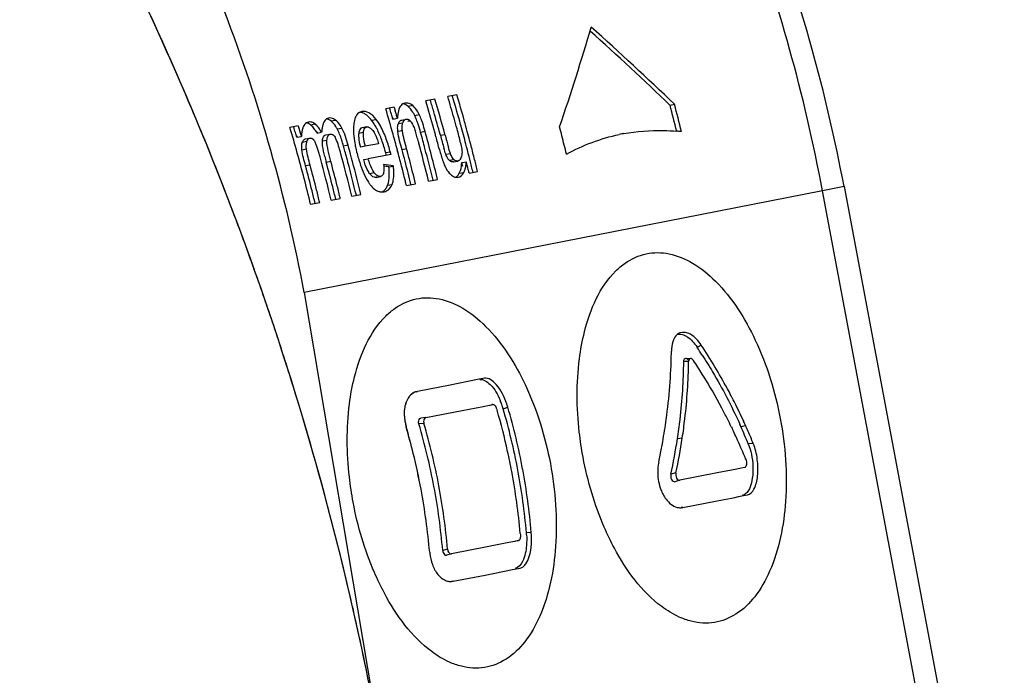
# Paper-space layout '45651_1_3' of a CAD drawing. Header units: millimetres. Extents: x -231 to 594, y 0 to 420.
# Tile 12 of 247: x -139.91 to -136.31, y 267.06 to 269.46. Entities that reach past the tile are written whole.
import ezdxf

# ---------------------------------------------------------------- set-up
doc = ezdxf.new("R2010")
doc.units = ezdxf.units.MM
doc.header["$LTSCALE"] = 32.67
doc.layers.get('0').update_dxf_attribs({"linetype": 'CONTINUOUS'})

psp = doc.layouts.new('45651_1_3')

# ---------------------------------------------------------------- linework, layer by layer
at = {"color": 6, "linetype": 'CONTINUOUS'}
for p, q in [((-139.3399, 269.2711), (-139.3422, 269.2762)), ((-138.3118, 269.188), (-138.345, 269.1815)), ((-138.4737, 269.1485), (-138.4904, 269.1454)), ((-138.3923, 269.1722), (-138.4255, 269.1657)), ((-137.5319, 269.1503), (-137.5153, 269.1534)), ((-138.5414, 269.143), (-138.5722, 269.137)), ((-138.5561, 269.1329), (-138.5582, 269.1399)), ((-138.5414, 269.143), (-138.5374, 269.1294)), ((-138.4663, 269.1125), (-138.4495, 269.1156)), ((-138.4617, 269.1023), (-138.4663, 269.1125)), ((-138.8479, 269.0784), (-138.8312, 269.0815)), ((-138.7732, 269.0927), (-138.7565, 269.0958)), ((-138.6241, 269.0952), (-138.6074, 269.0983)), ((-138.6175, 269.086), (-138.6241, 269.0952)), ((-138.5462, 269.0991), (-138.5295, 269.1022)), ((-138.5261, 269.0828), (-138.5094, 269.0859)), ((-138.5139, 269.0957), (-138.4972, 269.0988)), ((-138.5069, 269.0913), (-138.505, 269.094)), ((-138.4911, 269.0918), (-138.4834, 269.0932)), ((-138.8924, 269.0742), (-138.9228, 269.0683)), ((-138.9072, 269.0648), (-138.9091, 269.0711)), ((-138.8979, 269.033), (-138.9016, 269.0457)), ((-138.8924, 269.0742), (-138.8849, 269.0488)), ((-138.8849, 269.0488), (-138.8812, 269.0361)), ((-138.8236, 269.0478), (-138.8069, 269.0509)), ((-138.7917, 269.0412), (-138.775, 269.0443)), ((-138.7826, 269.0391), (-138.781, 269.0412)), ((-138.7647, 269.0415), (-138.7627, 269.0397)), ((-138.7497, 269.0634), (-138.733, 269.0665)), ((-138.6545, 269.0497), (-138.6712, 269.0466)), ((-138.6417, 269.0705), (-138.6584, 269.0674)), ((-138.6492, 269.0655), (-138.6475, 269.0675)), ((-138.6444, 269.0696), (-138.6417, 269.0705)), ((-138.5112, 269.0565), (-138.5279, 269.0535)), ((-138.4279, 269.0533), (-138.4446, 269.0502)), ((-138.3884, 269.0348), (-138.3918, 269.0475)), ((-138.3884, 269.0348), (-138.3918, 269.0475)), ((-138.3725, 269.0404), (-138.3558, 269.0435)), ((-138.8979, 269.033), (-138.8812, 269.0361)), ((-138.8776, 269.0148), (-138.8609, 269.0179)), ((-138.8666, 269.0266), (-138.8499, 269.0297)), ((-138.8617, 269.0152), (-138.8609, 269.0179)), ((-138.8361, 269.0235), (-138.8338, 269.0205)), ((-138.7873, 269.0214), (-138.804, 269.0183)), ((-138.5985, 269.0093), (-138.648, 268.9996)), ((-138.8791, 268.9869), (-138.8624, 268.99)), ((-138.71, 269.0034), (-138.7267, 269.0003)), ((-138.648, 268.9996), (-138.6647, 268.9966)), ((-138.5535, 268.9703), (-138.6364, 268.9541)), ((-138.5557, 268.9788), (-138.5723, 268.9757)), ((-138.5557, 268.9788), (-138.5535, 268.9703)), ((-138.5275, 268.9773), (-138.5301, 268.9871)), ((-138.5273, 268.9774), (-138.5299, 268.9871)), ((-138.4959, 268.9902), (-138.5126, 268.9871)), ((-138.3524, 268.9704), (-138.3357, 268.9734)), ((-138.2753, 268.9936), (-138.2765, 268.9982)), ((-138.2754, 268.9936), (-138.2765, 268.9982)), ((-138.7731, 268.944), (-138.7897, 268.9409)), ((-138.653, 268.951), (-138.6364, 268.9541)), ((-138.3399, 268.9485), (-138.3233, 268.9516)), ((-138.3378, 268.9466), (-138.3399, 268.9485)), ((-138.3351, 268.9447), (-138.3378, 268.9466)), ((-138.3253, 268.9428), (-138.3087, 268.9459)), ((-138.3203, 268.949), (-138.3233, 268.9516)), ((-138.3186, 268.9479), (-138.3203, 268.949)), ((-138.294, 268.9401), (-138.2774, 268.9431)), ((-138.849, 268.9308), (-138.8657, 268.9277)), ((-138.6314, 268.9007), (-138.6148, 268.9038)), ((-138.5607, 268.9246), (-138.5441, 268.9276)), ((-138.3034, 268.9009), (-138.2867, 268.904)), ((-138.267, 268.9012), (-138.2362, 268.9073)), ((-138.6079, 268.8861), (-138.5912, 268.8892)), ((-138.5654, 268.8573), (-138.5488, 268.8604)), ((-138.4965, 268.8563), (-138.4634, 268.8628)), ((-138.4157, 268.8721), (-138.3826, 268.8786)), ((-136.9736, 268.8364), (-138.8708, 268.4648)), ((-138.6965, 268.8171), (-138.6633, 268.8236)), ((-136.8951, 268.8527), (-136.9736, 268.8364)), ((-136.3869, 265.7155), (-136.9736, 268.8364)), ((-136.8951, 268.8527), (-136.3085, 265.7317)), ((-138.8472, 268.7876), (-138.814, 268.7941)), ((-138.7717, 268.8024), (-138.7385, 268.8089)), ((-138.8708, 268.4648), (-138.6069, 266.8985)), ((-137.4331, 268.2651), (-137.4174, 268.2716)), ((-137.4638, 268.2121), (-137.4816, 268.2124)), ((-137.4744, 268.224), (-137.4565, 268.2237)), ((-137.4634, 268.2162), (-137.4638, 268.2121)), ((-137.4624, 268.2194), (-137.4634, 268.2162)), ((-138.2367, 268.1457), (-138.3366, 268.1261)), ((-138.2114, 268.1507), (-138.2367, 268.1457)), ((-138.9034, 268.0969), (-138.9063, 268.1062)), ((-138.4609, 268.1014), (-138.4563, 268.1028)), ((-138.3366, 268.1261), (-138.4563, 268.1028)), ((-138.4258, 268.0067), (-138.2929, 268.0326)), ((-138.2929, 268.0326), (-138.2156, 268.0478)), ((-138.2156, 268.0478), (-138.1921, 268.0524)), ((-138.1925, 268.0524), (-138.1901, 268.0528)), ((-138.1901, 268.0528), (-138.1856, 268.0537)), ((-138.1856, 268.0537), (-138.1798, 268.0549)), ((-138.1798, 268.0549), (-138.1837, 268.0546)), ((-138.1695, 268.0467), (-138.1676, 268.0426)), ((-138.1658, 268.0375), (-138.1646, 268.0335)), ((-138.1658, 268.0375), (-138.1647, 268.0335)), ((-138.1427, 268.0395), (-138.1255, 268.0445)), ((-138.4258, 268.0067), (-138.4443, 268.0051)), ((-138.4325, 267.9853), (-138.451, 267.9837)), ((-137.3077, 267.9736), (-137.3048, 267.9677)), ((-137.3077, 267.9736), (-137.3048, 267.9677)), ((-137.2778, 267.9851), (-137.276, 267.9814)), ((-137.2775, 267.9851), (-137.2758, 267.9814)), ((-137.2727, 267.9743), (-137.2551, 267.9776)), ((-137.2606, 267.989), (-137.2624, 267.9928)), ((-137.2603, 267.9891), (-137.262, 267.9929)), ((-137.487, 267.932), (-137.5049, 267.9287)), ((-137.2272, 267.9121), (-137.2455, 267.9105)), ((-137.255, 267.855), (-137.2583, 267.854)), ((-137.2872, 267.8184), (-137.3588, 267.8043)), ((-137.2711, 267.8216), (-137.2872, 267.8184)), ((-137.2585, 267.824), (-137.2711, 267.8216)), ((-137.5103, 267.805), (-137.5287, 267.7998)), ((-137.3588, 267.8043), (-137.4958, 267.7776)), ((-137.4958, 267.7776), (-137.5142, 267.7723)), ((-137.2559, 267.7227), (-137.2487, 267.7242)), ((-137.4851, 267.6778), (-137.4911, 267.6774)), ((-137.491, 267.6771), (-137.4851, 267.6778)), ((-137.4851, 267.6778), (-137.359, 267.7024)), ((-138.0799, 267.5831), (-138.0794, 267.5779)), ((-138.0798, 267.5831), (-138.0794, 267.5779)), ((-138.0395, 267.5869), (-138.0573, 267.5854)), ((-138.2006, 267.534), (-138.3321, 267.5083)), ((-138.1218, 267.5495), (-138.2006, 267.534)), ((-138.0993, 267.5539), (-138.1218, 267.5495)), ((-138.0974, 267.5543), (-138.0996, 267.5538)), ((-138.0916, 267.5554), (-138.0974, 267.5543)), ((-138.0861, 267.5565), (-138.0916, 267.5554)), ((-138.09, 267.5554), (-138.0861, 267.5565)), ((-138.0822, 267.5598), (-138.0832, 267.5584)), ((-138.3461, 267.5257), (-138.3639, 267.5205)), ((-138.3321, 267.5083), (-138.3499, 267.5032)), ((-138.1081, 267.4504), (-138.0807, 267.4558)), ((-138.3256, 267.4078), (-138.2082, 267.4307)), ((-138.2082, 267.4307), (-138.1081, 267.4504)), ((-138.3313, 267.4071), (-138.3256, 267.4078)), ((-138.3256, 267.4078), (-138.3313, 267.4074))]:
    psp.add_line(p, q, dxfattribs=at)
at = {"color": 7, "linetype": 'CONTINUOUS'}
psp.add_line((-138.4563, 268.1028), (-138.4609, 268.1016), dxfattribs=at)
at = {"color": 6, "linetype": 'CONTINUOUS'}
for points in [[(-139.34, 269.2711), (-139.3408, 269.273), (-139.3423, 269.2761)], [(-138.5557, 268.9788), (-138.5549, 268.976), (-138.5544, 268.9731), (-138.5535, 268.9703)], [(-138.9035, 268.0968), (-138.9048, 268.1013), (-138.9064, 268.1062)]]:
    psp.add_lwpolyline(points, dxfattribs=at)
at = {"color": 7, "linetype": 'CONTINUOUS'}
for centre, radius, start, end in [((-149.6094, 264.7738), 11.2111, 23.17724, 30.11939), ((-149.4759, 264.8328), 11.0652, 21.20744, 23.16855), ((-149.4412, 264.8462), 11.0279, 19.64848, 21.20736), ((-149.4037, 264.8597), 10.9881, 18.55479, 19.64826), ((-149.3651, 264.8726), 10.9474, 17.41546, 18.55484), ((-149.3375, 264.8814), 10.9185, 16.72104, 17.41504), ((-149.3566, 264.8757), 10.9384, 13.04433, 16.72059), ((-140.8476, 267.2979), 2.4453, 13.6581, 16.0487), ((-140.7587, 267.31), 2.356, 13.8842, 16.3097), ((-141.1309, 267.2286), 2.7369, 10.8748, 13.6688), ((-140.7634, 267.3088), 2.3609, 10.6452, 13.8843), ((-149.3266, 264.8827), 10.9076, 11.81057, 13.04415), ((-149.287, 264.891), 10.8671, 10.6457, 11.81063)]:
    psp.add_arc(centre, radius, start, end, dxfattribs=at)
at = {"color": 6, "linetype": 'CONTINUOUS'}
for centre, radius, start, end in [((-149.6115, 264.7734), 11.2131, 23.67606, 30.11552), ((-143.0873, 267.6879), 6.2207, 10.63969, 20.46419), ((-142.8213, 267.7413), 6.0295, 10.62156, 20.56402), ((-144.6701, 267.3752), 5.9008, 10.64037, 21.00281), ((-149.3831, 264.8692), 10.9655, 17.16929, 23.66751), ((-143.9588, 267.5157), 5.8725, 15.56748, 16.51253), ((-143.9656, 267.5144), 5.8963, 15.54767, 16.48889), ((-144.0797, 267.492), 5.8968, 15.45842, 16.48887), ((-144.0367, 267.5008), 5.8697, 16.07759, 16.51265), ((-144.0479, 267.4981), 5.8982, 15.18961, 16.48877), ((-143.9959, 267.5088), 5.8933, 16.09119, 16.48901), ((-143.2281, 267.6577), 5.8885, 13.71269, 14.68288), ((-143.235, 267.6564), 5.9123, 13.66781, 14.66667), ((-138.6699, 269.0865), 0.0378, 75.4506, 86.6496), ((-144.226, 267.4634), 5.8963, 15.54768, 16.48889), ((-144.1853, 267.4717), 5.8692, 16.23599, 16.44202), ((-144.1871, 267.4712), 5.8711, 16.0977, 16.236), ((-144.1925, 267.4702), 5.8934, 16.21348, 16.35125), ((-144.1939, 267.4698), 5.8949, 16.07575, 16.21348), ((-138.5828, 269.0562), 0.1294, 25.8022, 27.1805), ((-144.0432, 267.4989), 5.8765, 15.20806, 16.07751), ((-144.002, 267.507), 5.8996, 15.29603, 16.09112), ((-138.54, 269.0646), 0.1502, 172.871, 174.1596), ((-138.3306, 269.0877), 0.2159, 175.7413, 176.9879), ((-138.4947, 269.0861), 0.0129, 109.3986, 124.5428), ((-138.4946, 269.0858), 0.0132, 101.0535, 109.3685), ((-138.5462, 269.0417), 0.082, 25.2097, 28.6113), ((-138.5642, 269.0332), 0.1019, 22.7305, 25.2309), ((-138.717, 268.9976), 0.2759, 20.3312, 22.2989), ((-138.8253, 268.9573), 0.3915, 18.3771, 20.3538), ((-138.8095, 268.9603), 0.3924, 18.3478, 20.2959), ((-143.9644, 267.5142), 5.8783, 15.32462, 15.56761), ((-143.9711, 267.5129), 5.902, 15.319, 15.5478), ((-144.5812, 267.3934), 5.9011, 14.60699, 16.48849), ((-144.5361, 267.403), 5.869, 16.25383, 16.44838), ((-138.9836, 268.9566), 0.1841, 29.6849, 31.243), ((-138.8814, 269.0209), 0.0788, 42.201, 43.7745), ((-138.6221, 269.0327), 0.2021, 174.2895, 175.7184), ((-138.8887, 269.0143), 0.0886, 39.6914, 42.1794), ((-138.9669, 268.9598), 0.184, 29.6651, 31.2193), ((-138.4419, 269.0625), 0.2485, 182.8393, 183.8885), ((-138.8295, 268.9485), 0.2528, 27.698, 29.1377), ((-138.8441, 268.9408), 0.2692, 27.0466, 27.7062), ((-144.233, 267.4614), 5.9037, 14.977, 15.54776), ((-139.2109, 268.8183), 0.7835, 16.0943, 17.5513), ((-144.1123, 267.4851), 5.8799, 15.13266, 15.43764), ((-144.125, 267.4822), 5.9097, 13.66763, 15.41801), ((-144.0854, 267.4904), 5.9026, 15.29507, 15.45857), ((-131.7428, 270.8364), 6.8686, 195.15753, 195.37726), ((-131.7444, 270.8323), 6.8491, 195.13966, 195.35237), ((-139.7271, 268.6747), 1.4682, 14.2991, 15.3527), ((-143.9685, 267.5131), 5.8826, 14.62333, 15.32457), ((-143.9752, 267.5117), 5.9063, 14.60734, 15.31894), ((-143.6547, 267.5742), 5.9112, 14.00073, 14.66672), ((-137.5762, 268.3693), 0.6884, 101.0738, 101.8747), ((-137.5759, 268.368), 0.6897, 100.4685, 101.0738), ((-137.5745, 268.276), 0.782, 83.8019, 85.0403), ((-138.6823, 269.0168), 0.2162, 174.3901, 175.719), ((-139.2763, 268.8488), 0.5701, 15.4117, 17.8326), ((-138.24, 269.0903), 0.4524, 190.1184, 192.4471), ((-139.5523, 268.7195), 1.1389, 15.0731, 16.1067), ((-144.1592, 267.4754), 5.9109, 13.66772, 15.10459), ((-144.1148, 267.4844), 5.8825, 14.85149, 15.13267), ((-144.0892, 267.4894), 5.9066, 14.69866, 15.16745), ((-134.8965, 269.9734), 3.599, 195.4433, 195.8116), ((-134.5004, 270.0809), 3.9925, 195.4247, 195.7482), ((-139.3937, 268.7609), 1.1238, 12.9339, 14.2387), ((-143.6578, 267.5734), 5.9144, 13.66789, 14.00076), ((-139.7965, 268.6891), 1.0208, 15.1901, 16.1534), ((-139.3552, 268.8097), 0.6397, 15.2374, 16.7095), ((-144.4393, 267.4206), 5.9102, 13.66767, 15.27721), ((-144.392, 267.4304), 5.8788, 15.30618, 15.48837), ((-144.3941, 267.4298), 5.8809, 15.04462, 15.30617), ((-144.4, 267.4287), 5.9038, 15.04054, 15.46888), ((-138.1203, 269.117), 0.5751, 192.4744, 195.1214), ((-144.2373, 267.4603), 5.908, 14.6074, 14.87896), ((-144.1992, 267.4677), 5.8861, 14.10655, 14.96009), ((-144.2059, 267.4663), 5.9099, 14.09267, 14.94276), ((-144.1202, 267.483), 5.888, 13.67994, 14.85135), ((-137.691, 269.1668), 0.7078, 194.6251, 196.5259), ((-143.9727, 267.512), 5.8868, 14.3055, 14.57676), ((-143.9799, 267.5105), 5.9111, 14.10253, 14.60737), ((-144.5148, 267.4058), 5.9105, 13.66769, 15.21081), ((-137.8499, 269.1944), 0.9734, 193.7585, 195.0966), ((-144.4739, 267.4139), 5.8857, 14.13229, 15.03739), ((-144.4807, 267.4125), 5.9095, 14.1183, 15.01975), ((-144.3958, 267.4294), 5.8827, 14.88529, 15.04463), ((-144.4008, 267.428), 5.8879, 13.67994, 14.88514), ((-144.4025, 267.428), 5.9064, 14.86826, 15.04056), ((-144.4076, 267.4267), 5.9117, 13.66777, 14.86811), ((-138.0911, 269.1237), 0.605, 195.0137, 197.0943), ((-138.214, 269.0859), 0.4764, 197.0858, 199.8086), ((-144.2389, 267.4599), 5.9097, 14.45102, 14.6074), ((-144.2417, 267.4591), 5.9126, 13.83062, 14.45098), ((-138.3278, 268.9556), 0.013, 281.0349, 292.7624), ((-144.0062, 267.5053), 5.8896, 13.9601, 14.10014), ((-138.4268, 268.9506), 0.1495, 355.268, 357.1558), ((-144.0133, 267.5038), 5.9137, 13.80734, 14.08628), ((-143.9744, 267.5115), 5.8886, 14.11655, 14.3055), ((-143.9761, 267.5111), 5.8904, 13.68005, 14.11654), ((-143.9828, 267.5098), 5.9141, 13.66789, 14.10255), ((-144.5493, 267.3991), 5.8856, 14.13762, 15.05339), ((-144.5561, 267.3978), 5.9094, 14.12361, 15.03568), ((-144.2033, 267.4666), 5.8904, 13.68005, 14.1066), ((-144.2101, 267.4653), 5.9142, 13.66789, 14.09272), ((-138.2272, 268.9871), 0.1419, 204.489, 205.8755), ((-138.3383, 268.9318), 0.0586, 328.4807, 331.6246), ((-138.3369, 268.9311), 0.0571, 331.6012, 334.1345), ((-144.0145, 267.5035), 5.915, 13.6679, 13.80735), ((-144.5923, 267.3905), 5.9126, 13.66783, 14.60732), ((-138.4335, 268.9964), 0.2392, 207.0282, 207.775), ((-138.5091, 268.9501), 0.1505, 214.9806, 217.1924), ((-144.2437, 267.4587), 5.9147, 13.6679, 13.83065), ((-144.5539, 267.3979), 5.8903, 13.68004, 14.13768), ((-144.5606, 267.3966), 5.9141, 13.66788, 14.12367), ((-144.4784, 267.4127), 5.8904, 13.68005, 14.13235), ((-144.4851, 267.4114), 5.9141, 13.66788, 14.11837), ((-138.5857, 268.8724), 0.0398, 254.6507, 257.686), ((-139.3974, 268.2704), 1.8706, 359.1647, 359.3796), ((-139.2597, 267.06), 2.1884, 32.4941, 33.4154), ((-139.2927, 266.9969), 2.2128, 31.8916, 33.4202), ((-139.2183, 267.0424), 2.1256, 28.03, 31.9091), ((-149.3449, 264.8777), 10.9264, 10.65799, 17.13482), ((-138.401, 267.9646), 0.2689, 22.1485, 23.1918), ((-138.2101, 268.0246), 0.0462, 16.3094, 22.9679), ((-140.4467, 267.3709), 2.3764, 12.4499, 16.1904), ((-138.4086, 267.9616), 0.2771, 18.6909, 22.1431), ((-138.409, 267.9614), 0.2775, 17.6832, 18.6981), ((-138.4052, 267.9626), 0.2735, 16.3305, 17.6847), ((-140.3834, 267.3833), 2.3348, 10.6444, 16.324), ((-138.3923, 267.9663), 0.278, 17.9957, 19.0114), ((-138.3884, 267.9675), 0.2739, 16.3148, 17.9986), ((-140.39, 267.382), 2.3594, 10.6443, 16.3074), ((-139.1348, 267.0875), 2.0307, 26.7927, 28.015), ((-139.0523, 267.1717), 1.9696, 24.6404, 26.7722), ((-139.0997, 267.1054), 1.9913, 25.8505, 26.7876), ((-140.7066, 267.32), 2.3512, 10.6439, 16.3965), ((-140.7141, 267.3185), 2.3771, 10.644, 16.2901), ((-139.0891, 267.1104), 1.9796, 25.4989, 25.6632), ((-139.0824, 267.1136), 1.9722, 25.3094, 25.4989), ((-139.0078, 267.1974), 1.9011, 24.1213, 24.3544), ((-138.9741, 267.2122), 1.8643, 21.995, 24.1274), ((-139.0131, 267.1899), 1.9264, 24.3324, 24.5096), ((-139.0073, 267.1925), 1.92, 24.1345, 24.3324), ((-138.985, 267.2024), 1.8957, 22.7299, 24.137), ((-139.6512, 268.2585), 2.1714, 347.8047, 351.2651), ((-139.6541, 268.2631), 2.1922, 347.9388, 351.3144), ((-139.0645, 267.122), 1.9524, 24.5614, 25.3103), ((-139.0349, 267.1355), 1.9198, 23.3407, 24.5622), ((-138.953, 267.2159), 1.8609, 21.9702, 22.7279), ((-139.7289, 268.3051), 2.2043, 348.6161, 349.2661), ((-139.7075, 268.301), 2.1826, 349.2662, 349.8959), ((-139.0056, 267.1482), 1.8879, 22.3634, 23.3402), ((-140.4492, 267.3704), 2.3789, 10.6441, 12.4487), ((-139.7511, 268.3095), 2.227, 347.9426, 348.6161), ((-138.9859, 267.1563), 1.8666, 21.9813, 22.3623), ((-140.3812, 267.3836), 2.3326, 4.9639, 10.6471), ((-140.3878, 267.3823), 2.3572, 4.9805, 10.6471), ((-140.4464, 267.3709), 2.376, 5.1236, 10.646), ((-140.7605, 267.3093), 2.3579, 4.9812, 10.6461), ((-140.7044, 267.3202), 2.3491, 4.8915, 10.6475), ((-140.712, 267.3188), 2.3749, 4.9978, 10.6474), ((-146.7218, 315.5218), 48.7274, 281.07813, 281.20171), ((-137.4938, 267.7278), 0.0508, 256.4507, 262.9671), ((-137.4941, 267.7253), 0.0483, 262.958, 273.6149), ((-138.3305, 267.5617), 0.2742, 3.401, 4.9557), ((-138.226, 267.5302), 0.1861, 184.9764, 186.1411), ((-138.3335, 267.46), 0.0532, 245.9825, 255.655), ((-138.3343, 267.4568), 0.0499, 255.7115, 262.0359), ((-138.3346, 267.4549), 0.0479, 262.0322, 273.9559)]:
    psp.add_arc(centre, radius, start, end, dxfattribs=at)
for centre, major_axis, ratio, start_param, end_param in [((-142.2561, 267.8478), (3.9166, 5.2291), 0.497849, -0.992912, -0.92531), ((-141.315, 268.0321), (5.5347, -3.3829), 0.494164, 1.15085, 1.216001), ((-141.315, 268.0321), (5.557, -3.3965), 0.494164, 1.150516, 1.218118), ((-142.6155, 267.7774), (-0.6721, 4.9369), 0.843543, -1.443343, -1.441583), ((-141.6071, 267.9749), (14.35, -2.0992), 0.097531, 1.369981, 1.372554), ((-141.6071, 267.9749), (14.2926, -2.0908), 0.097531, 1.370297, 1.371659)]:
    psp.add_ellipse(centre, major_axis=major_axis, ratio=ratio, start_param=start_param, end_param=end_param, dxfattribs=at)
for points in [[(-138.5164, 269.1492), (-138.5185, 269.1468), (-138.5201, 269.1441), (-138.5215, 269.1413)], [(-138.5099, 269.1547), (-138.5124, 269.1533), (-138.5146, 269.1513), (-138.5164, 269.1492)], [(-138.5022, 269.1576), (-138.5049, 269.1571), (-138.5075, 269.1561), (-138.5099, 269.1547)], [(-138.4904, 269.1454), (-138.4958, 269.1499), (-138.5023, 269.1537), (-138.5093, 269.1547)], [(-138.6417, 269.1134), (-138.6473, 269.1177), (-138.6536, 269.1213), (-138.6604, 269.1231)], [(-138.6241, 269.0952), (-138.6293, 269.1019), (-138.6351, 269.1082), (-138.6417, 269.1134)], [(-138.5281, 269.1174), (-138.5288, 269.1123), (-138.5293, 269.1073), (-138.5295, 269.1022)], [(-138.5215, 269.1413), (-138.5252, 269.1339), (-138.527, 269.1256), (-138.5281, 269.1174)], [(-138.4415, 269.0964), (-138.4439, 269.1029), (-138.4465, 269.1094), (-138.4495, 269.1156)], [(-138.8681, 269.0807), (-138.8701, 269.0784), (-138.8717, 269.0758), (-138.8731, 269.0731)], [(-138.8553, 269.0885), (-138.8602, 269.0875), (-138.8648, 269.0845), (-138.8681, 269.0807)], [(-138.8479, 269.0784), (-138.8526, 269.082), (-138.8581, 269.0849), (-138.864, 269.0856)], [(-138.839, 269.0863), (-138.8439, 269.0886), (-138.8499, 269.0895), (-138.8553, 269.0885)], [(-138.8372, 269.0678), (-138.8404, 269.0717), (-138.8439, 269.0753), (-138.8479, 269.0784)], [(-138.8312, 269.0815), (-138.8336, 269.0833), (-138.8362, 269.085), (-138.839, 269.0863)], [(-138.8245, 269.0754), (-138.8266, 269.0776), (-138.8288, 269.0796), (-138.8312, 269.0815)], [(-138.8027, 269.0775), (-138.8038, 269.0734), (-138.8046, 269.0693), (-138.8053, 269.0651)], [(-138.7989, 269.0878), (-138.8005, 269.0845), (-138.8017, 269.081), (-138.8027, 269.0775)], [(-138.7942, 269.0952), (-138.7961, 269.093), (-138.7976, 269.0904), (-138.7989, 269.0878)], [(-138.7818, 269.1028), (-138.7866, 269.1019), (-138.7911, 269.0989), (-138.7942, 269.0952)], [(-138.7732, 269.0927), (-138.7781, 269.0964), (-138.784, 269.0993), (-138.7901, 269.1)], [(-138.6895, 269.0798), (-138.6905, 269.07), (-138.6906, 269.06), (-138.6901, 269.0502)], [(-138.6838, 269.1049), (-138.6866, 269.098), (-138.6881, 269.0906), (-138.6891, 269.0832)], [(-138.6087, 269.0716), (-138.6115, 269.0765), (-138.6144, 269.0813), (-138.6175, 269.086)], [(-138.592, 269.0747), (-138.5966, 269.0829), (-138.6017, 269.0909), (-138.6074, 269.0983)], [(-138.5261, 269.0828), (-138.5247, 269.0868), (-138.5224, 269.091), (-138.5189, 269.0935)], [(-138.4834, 269.0932), (-138.4817, 269.0916), (-138.4801, 269.0898), (-138.4787, 269.088)], [(-138.4787, 269.088), (-138.4771, 269.0857), (-138.4756, 269.0834), (-138.4743, 269.081)], [(-138.4446, 269.0502), (-138.4474, 269.0605), (-138.4504, 269.0707), (-138.4538, 269.0808)], [(-138.4279, 269.0533), (-138.4307, 269.0636), (-138.4338, 269.0737), (-138.4371, 269.0838)], [(-138.8796, 269.0504), (-138.8803, 269.0456), (-138.8808, 269.0408), (-138.8812, 269.0361)], [(-138.8769, 269.0629), (-138.8781, 269.0588), (-138.8789, 269.0546), (-138.8796, 269.0504)], [(-138.8731, 269.0731), (-138.8747, 269.0698), (-138.8759, 269.0664), (-138.8769, 269.0629)], [(-138.8262, 269.0521), (-138.8295, 269.0576), (-138.8331, 269.0629), (-138.8372, 269.0678)], [(-138.8095, 269.0552), (-138.8128, 269.0607), (-138.8164, 269.066), (-138.8205, 269.0709)], [(-138.8053, 269.0651), (-138.8061, 269.0604), (-138.8066, 269.0556), (-138.8069, 269.0509)], [(-138.7981, 269.0377), (-138.7964, 269.0395), (-138.7941, 269.0408), (-138.7917, 269.0412)], [(-138.7627, 269.0397), (-138.7607, 269.0377), (-138.7591, 269.0354), (-138.7576, 269.0329)], [(-138.7412, 269.0446), (-138.7437, 269.051), (-138.7464, 269.0574), (-138.7497, 269.0634)], [(-138.7336, 269.0234), (-138.7359, 269.0305), (-138.7384, 269.0376), (-138.7412, 269.0446)], [(-138.71, 269.0034), (-138.716, 269.0249), (-138.7223, 269.0468), (-138.733, 269.0665)], [(-138.6898, 269.0456), (-138.689, 269.034), (-138.6874, 269.0223), (-138.6854, 269.0108)], [(-138.6712, 269.0466), (-138.6717, 269.0417), (-138.6717, 269.0368), (-138.6714, 269.032)], [(-138.6687, 269.0574), (-138.67, 269.0539), (-138.6707, 269.0502), (-138.6712, 269.0466)], [(-138.6642, 269.0645), (-138.6662, 269.0626), (-138.6676, 269.06), (-138.6687, 269.0574)], [(-138.6545, 269.0497), (-138.655, 269.0448), (-138.655, 269.0399), (-138.6547, 269.0351)], [(-138.6545, 269.0497), (-138.6538, 269.0552), (-138.6526, 269.0611), (-138.6492, 269.0655)], [(-138.6352, 269.0699), (-138.6318, 269.0688), (-138.6288, 269.0665), (-138.6261, 269.064)], [(-138.6261, 269.064), (-138.6239, 269.0619), (-138.6218, 269.0596), (-138.6199, 269.0571)], [(-138.6199, 269.0571), (-138.6131, 269.0484), (-138.6084, 269.0381), (-138.6046, 269.0278)], [(-138.5869, 269.0227), (-138.5919, 269.0365), (-138.5976, 269.0502), (-138.6043, 269.0633)], [(-138.5702, 269.0255), (-138.5762, 269.0424), (-138.5833, 269.059), (-138.592, 269.0747)], [(-138.5126, 268.9871), (-138.5184, 269.009), (-138.5251, 269.0309), (-138.5279, 269.0535)], [(-138.4959, 268.9902), (-138.5017, 269.0121), (-138.5085, 269.034), (-138.5112, 269.0565)], [(-138.4703, 269.0726), (-138.4678, 269.0667), (-138.4658, 269.0606), (-138.4638, 269.0545)], [(-137.9109, 268.971), (-137.8507, 269.0041), (-137.785, 269.0288), (-137.7178, 269.043)], [(-138.8776, 269.0148), (-138.8763, 269.0185), (-138.8742, 269.0224), (-138.871, 269.0247)], [(-138.8624, 268.99), (-138.8634, 268.9983), (-138.8639, 269.0071), (-138.8617, 269.0152)], [(-138.8499, 269.0297), (-138.8477, 269.0301), (-138.8453, 269.0299), (-138.8432, 269.029)], [(-138.8253, 269.0023), (-138.8268, 269.0065), (-138.8284, 269.0108), (-138.8305, 269.0148)], [(-138.8032, 269.002), (-138.8039, 269.0074), (-138.8044, 269.0129), (-138.804, 269.0183)], [(-138.7873, 269.0214), (-138.787, 269.0275), (-138.7861, 269.0341), (-138.7826, 269.0391)], [(-138.7521, 269.0215), (-138.7537, 269.0254), (-138.7554, 269.0293), (-138.7576, 269.0329)], [(-138.7425, 268.9937), (-138.7453, 269.003), (-138.7483, 269.0124), (-138.7521, 269.0215)], [(-138.6714, 269.032), (-138.6706, 269.02), (-138.668, 269.0081), (-138.6647, 268.9966)], [(-138.6547, 269.0351), (-138.6539, 269.0231), (-138.6513, 269.0112), (-138.648, 268.9996)], [(-138.6046, 269.0278), (-138.6023, 269.0217), (-138.6003, 269.0155), (-138.5985, 269.0093)], [(-138.5723, 268.9757), (-138.5766, 268.9915), (-138.5813, 269.0072), (-138.5869, 269.0227)], [(-138.5551, 268.9767), (-138.5595, 268.9931), (-138.5644, 269.0095), (-138.5702, 269.0255)], [(-138.2984, 269.0124), (-138.2966, 269.0046), (-138.2949, 268.9968), (-138.2939, 268.9889)], [(-138.8657, 268.9277), (-138.8709, 268.9472), (-138.8767, 268.9668), (-138.8791, 268.9869)], [(-138.849, 268.9308), (-138.8542, 268.9503), (-138.86, 268.9699), (-138.8624, 268.99)], [(-138.816, 268.973), (-138.8188, 268.9829), (-138.8219, 268.9927), (-138.8253, 269.0023)], [(-138.7954, 268.9629), (-138.7985, 268.9758), (-138.8015, 268.9888), (-138.8032, 269.002)], [(-138.3524, 268.9704), (-138.3551, 268.9777), (-138.3572, 268.9852), (-138.3593, 268.9928)], [(-138.3445, 268.9541), (-138.3479, 268.9591), (-138.3503, 268.9647), (-138.3524, 268.9704)], [(-138.3357, 268.9734), (-138.3386, 268.9813), (-138.3408, 268.9893), (-138.3431, 268.9973)], [(-138.332, 268.9646), (-138.3334, 268.9675), (-138.3346, 268.9704), (-138.3357, 268.9734)], [(-138.2939, 268.9681), (-138.2944, 268.9652), (-138.2951, 268.9624), (-138.296, 268.9596)], [(-138.2939, 268.9889), (-138.293, 268.982), (-138.2929, 268.975), (-138.2939, 268.9681)], [(-138.6397, 268.9144), (-138.6455, 268.926), (-138.6496, 268.9385), (-138.653, 268.951)], [(-138.6303, 268.9346), (-138.6326, 268.941), (-138.6346, 268.9475), (-138.6364, 268.9541)], [(-138.6148, 268.9038), (-138.6217, 268.913), (-138.6264, 268.9238), (-138.6303, 268.9346)], [(-138.5801, 268.9336), (-138.5789, 268.9232), (-138.5778, 268.9123), (-138.5803, 268.9021)], [(-138.3696, 268.9655), (-138.3675, 268.9584), (-138.3652, 268.9513), (-138.3627, 268.9443)], [(-138.3627, 268.9443), (-138.3608, 268.9389), (-138.3587, 268.9335), (-138.3563, 268.9283)], [(-138.3399, 268.9485), (-138.3416, 268.9502), (-138.3431, 268.9521), (-138.3445, 268.9541)], [(-138.3278, 268.9572), (-138.3294, 268.9595), (-138.3308, 268.962), (-138.332, 268.9646)], [(-138.3233, 268.9516), (-138.325, 268.9533), (-138.3265, 268.9552), (-138.3278, 268.9572)], [(-138.3087, 268.9459), (-138.312, 268.9453), (-138.3157, 268.9462), (-138.3186, 268.9479)], [(-138.296, 268.9596), (-138.2969, 268.9571), (-138.298, 268.9548), (-138.2994, 268.9526)], [(-138.2988, 268.9117), (-138.2958, 268.9208), (-138.2945, 268.9305), (-138.294, 268.9401)], [(-138.279, 268.9277), (-138.2784, 268.9312), (-138.278, 268.9347), (-138.2777, 268.9382)], [(-138.6622, 268.9244), (-138.6577, 268.9119), (-138.6526, 268.8996), (-138.6466, 268.8878)], [(-138.6314, 268.9007), (-138.6346, 268.905), (-138.6373, 268.9097), (-138.6397, 268.9144)], [(-138.6064, 268.8946), (-138.6096, 268.8973), (-138.6123, 268.9005), (-138.6148, 268.9038)], [(-138.5803, 268.9021), (-138.5812, 268.8987), (-138.5825, 268.8953), (-138.5848, 268.8927)], [(-138.5594, 268.8984), (-138.5593, 268.9071), (-138.5599, 268.9159), (-138.5607, 268.9246)], [(-138.3548, 268.9252), (-138.3508, 268.9168), (-138.346, 268.9087), (-138.3398, 268.9017)], [(-138.3398, 268.9017), (-138.3374, 268.899), (-138.3348, 268.8965), (-138.3319, 268.8942)], [(-138.3093, 268.8921), (-138.307, 268.8948), (-138.305, 268.8978), (-138.3034, 268.9009)], [(-138.3069, 268.8865), (-138.2992, 268.888), (-138.2925, 268.8944), (-138.2883, 268.9012)], [(-138.3034, 268.9009), (-138.3015, 268.9043), (-138.3, 268.908), (-138.2988, 268.9117)], [(-138.2856, 268.9062), (-138.2843, 268.9089), (-138.2832, 268.9117), (-138.2822, 268.9145)], [(-138.2822, 268.9145), (-138.2808, 268.9188), (-138.2798, 268.9232), (-138.279, 268.9277)], [(-138.6451, 268.885), (-138.6413, 268.8777), (-138.6371, 268.8706), (-138.6324, 268.8638)], [(-138.6006, 268.8906), (-138.6027, 268.8917), (-138.6046, 268.8931), (-138.6064, 268.8946)], [(-138.5912, 268.8892), (-138.5943, 268.8886), (-138.5978, 268.8892), (-138.6006, 268.8906)], [(-138.5848, 268.8927), (-138.5865, 268.8909), (-138.5888, 268.8896), (-138.5912, 268.8892)], [(-138.3319, 268.8942), (-138.327, 268.8904), (-138.3211, 268.8871), (-138.3149, 268.8863)], [(-138.3158, 268.8865), (-138.3134, 268.888), (-138.3112, 268.89), (-138.3093, 268.8921)], [(-138.3149, 268.8863), (-138.3123, 268.8859), (-138.3095, 268.8859), (-138.3069, 268.8865)], [(-138.6289, 268.8592), (-138.6245, 268.8533), (-138.6196, 268.8478), (-138.6139, 268.8433)], [(-138.6139, 268.8433), (-138.6087, 268.8392), (-138.6027, 268.8358), (-138.5963, 268.834)], [(-138.5942, 268.8335), (-138.5888, 268.8323), (-138.5831, 268.8323), (-138.5777, 268.8334)], [(-138.5857, 268.8331), (-138.5805, 268.8356), (-138.5758, 268.8396), (-138.5724, 268.8442)], [(-138.5724, 268.8442), (-138.5694, 268.8482), (-138.5672, 268.8527), (-138.5654, 268.8573)], [(-137.7302, 268.5435), (-137.7197, 268.5539), (-137.7083, 268.5635), (-137.6962, 268.572)], [(-138.5718, 268.3786), (-138.5613, 268.389), (-138.55, 268.3986), (-138.5378, 268.4071)], [(-137.5221, 268.2836), (-137.5255, 268.2728), (-137.5268, 268.2614), (-137.5269, 268.2502)], [(-137.4961, 268.3166), (-137.4998, 268.3151), (-137.5033, 268.3128), (-137.5064, 268.3101)], [(-137.503, 268.3125), (-137.4958, 268.3134), (-137.4881, 268.3119), (-137.4813, 268.3093)], [(-137.4696, 268.2223), (-137.4672, 268.2207), (-137.4652, 268.2184), (-137.4636, 268.2159)], [(-137.4565, 268.2237), (-137.459, 268.2237), (-137.4614, 268.2216), (-137.4624, 268.2194)], [(-137.4458, 268.2156), (-137.4482, 268.2194), (-137.452, 268.2236), (-137.4565, 268.2237)], [(-138.1749, 268.0533), (-138.1726, 268.0515), (-138.1709, 268.0491), (-138.1695, 268.0467)], [(-137.2455, 267.9105), (-137.2406, 267.8983), (-137.2369, 267.8857), (-137.2342, 267.8728)], [(-137.255, 267.855), (-137.2525, 267.8488), (-137.2516, 267.8418), (-137.2523, 267.8352)], [(-137.5732, 267.8443), (-137.5761, 267.831), (-137.5772, 267.8173), (-137.5769, 267.8037)], [(-137.2523, 267.8352), (-137.2526, 267.8325), (-137.2533, 267.8297), (-137.2546, 267.8274)], [(-137.2556, 267.728), (-137.2589, 267.7254), (-137.2628, 267.7234), (-137.2669, 267.7226)], [(-138.0568, 267.578), (-138.056, 267.5649), (-138.0561, 267.5516), (-138.0573, 267.5385)], [(-138.4111, 267.5103), (-138.4096, 267.4963), (-138.4065, 267.4823), (-138.4017, 267.4691)], [(-138.4017, 267.4691), (-138.397, 267.4562), (-138.3905, 267.4436), (-138.3819, 267.433)], [(-138.3819, 267.433), (-138.3747, 267.4241), (-138.3656, 267.4161), (-138.3551, 267.4114)], [(-137.454, 267.2615), (-137.469, 267.2653), (-137.4838, 267.2705), (-137.4979, 267.2769)], [(-138.2956, 267.0966), (-138.3106, 267.1004), (-138.3254, 267.1056), (-138.3395, 267.112)]]:
    psp.add_open_spline(points, degree=3, dxfattribs=at)
for points, knots in [([(-138.4737, 269.1485), (-138.476, 269.1504), (-138.4841, 269.1565), (-138.4952, 269.159), (-138.5022, 269.1576)], [0, 0, 0, 0, 0.295615, 1, 1, 1, 1]), ([(-138.4495, 269.1156), (-138.4512, 269.1189), (-138.4575, 269.131), (-138.4661, 269.142), (-138.4737, 269.1485)], [0, 0, 0, 0, 0.271379, 1, 1, 1, 1]), ([(-138.6602, 269.1267), (-138.6679, 269.1252), (-138.6779, 269.1177), (-138.6827, 269.1079), (-138.6838, 269.1049)], [0, 0, 0, 0, 0.71197, 1, 1, 1, 1]), ([(-138.6074, 269.0983), (-138.6147, 269.1078), (-138.6294, 269.1237), (-138.6516, 269.1284), (-138.6602, 269.1267)], [0, 0, 0, 0, 0.575265, 1, 1, 1, 1]), ([(-138.4676, 269.1153), (-138.4692, 269.1183), (-138.4754, 269.1293), (-138.4834, 269.1394), (-138.4904, 269.1454)], [0, 0, 0, 0, 0.270547, 1, 1, 1, 1]), ([(-138.7565, 269.0958), (-138.7585, 269.0974), (-138.766, 269.1022), (-138.7756, 269.1041), (-138.7818, 269.1028)], [0, 0, 0, 0, 0.289338, 1, 1, 1, 1]), ([(-138.7497, 269.0634), (-138.7514, 269.0664), (-138.7577, 269.0772), (-138.7658, 269.0873), (-138.7732, 269.0927)], [0, 0, 0, 0, 0.273088, 1, 1, 1, 1]), ([(-138.733, 269.0665), (-138.7346, 269.0695), (-138.741, 269.0803), (-138.7491, 269.0904), (-138.7565, 269.0958)], [0, 0, 0, 0, 0.27313, 1, 1, 1, 1]), ([(-138.5279, 269.0535), (-138.5282, 269.0561), (-138.5291, 269.0659), (-138.5285, 269.0761), (-138.5261, 269.0828)], [0, 0, 0, 0, 0.275082, 1, 1, 1, 1]), ([(-138.5189, 269.0935), (-138.5181, 269.0941), (-138.5165, 269.095), (-138.5148, 269.0955), (-138.5139, 269.0957)], [0, 0, 0, 0, 0.503662, 1, 1, 1, 1]), ([(-138.5112, 269.0565), (-138.5115, 269.0592), (-138.5124, 269.069), (-138.5118, 269.0791), (-138.5094, 269.0859)], [0, 0, 0, 0, 0.275076, 1, 1, 1, 1]), ([(-138.5094, 269.0859), (-138.5091, 269.0868), (-138.5083, 269.0887), (-138.5074, 269.0904), (-138.5069, 269.0913)], [0, 0, 0, 0, 0.514011, 1, 1, 1, 1]), ([(-138.505, 269.094), (-138.5046, 269.0945), (-138.5037, 269.0955), (-138.5026, 269.0963), (-138.502, 269.0967)], [0, 0, 0, 0, 0.510421, 1, 1, 1, 1]), ([(-138.4972, 269.0988), (-138.4965, 269.0989), (-138.4951, 269.099), (-138.4937, 269.0989), (-138.493, 269.0988)], [0, 0, 0, 0, 0.488812, 1, 1, 1, 1]), ([(-138.493, 269.0988), (-138.4923, 269.0986), (-138.4906, 269.0981), (-138.4891, 269.0973), (-138.4884, 269.0969)], [0, 0, 0, 0, 0.479799, 1, 1, 1, 1]), ([(-138.4884, 269.0969), (-138.4875, 269.0964), (-138.4858, 269.0952), (-138.4842, 269.0939), (-138.4834, 269.0932)], [0, 0, 0, 0, 0.483277, 1, 1, 1, 1]), ([(-138.781, 269.0412), (-138.7801, 269.042), (-138.7783, 269.0434), (-138.7761, 269.0441), (-138.775, 269.0443)], [0, 0, 0, 0, 0.509358, 1, 1, 1, 1]), ([(-138.775, 269.0443), (-138.7741, 269.0445), (-138.772, 269.0447), (-138.77, 269.0443), (-138.769, 269.0439)], [0, 0, 0, 0, 0.481369, 1, 1, 1, 1]), ([(-138.769, 269.0439), (-138.7682, 269.0436), (-138.7667, 269.0429), (-138.7653, 269.042), (-138.7647, 269.0415)], [0, 0, 0, 0, 0.47647, 1, 1, 1, 1]), ([(-138.6584, 269.0674), (-138.6594, 269.0672), (-138.6615, 269.0665), (-138.6634, 269.0652), (-138.6642, 269.0645)], [0, 0, 0, 0, 0.492173, 1, 1, 1, 1]), ([(-138.6475, 269.0675), (-138.647, 269.0679), (-138.6461, 269.0687), (-138.645, 269.0693), (-138.6444, 269.0696)], [0, 0, 0, 0, 0.507687, 1, 1, 1, 1]), ([(-138.6417, 269.0705), (-138.6407, 269.0707), (-138.6384, 269.0708), (-138.6363, 269.0703), (-138.6352, 269.0699)], [0, 0, 0, 0, 0.481488, 1, 1, 1, 1]), ([(-137.7012, 269.0462), (-137.6536, 269.055), (-137.5882, 269.0601), (-137.5233, 269.0565), (-137.5069, 269.0551)], [0, 0, 0, 0, 0.745561, 1, 1, 1, 1]), ([(-138.8791, 268.9869), (-138.88, 268.9941), (-138.8805, 269.0037), (-138.8783, 269.0129), (-138.8776, 269.0148)], [0, 0, 0, 0, 0.778648, 1, 1, 1, 1]), ([(-138.871, 269.0247), (-138.8704, 269.0251), (-138.869, 269.0259), (-138.8674, 269.0264), (-138.8666, 269.0266)], [0, 0, 0, 0, 0.504012, 1, 1, 1, 1]), ([(-138.8609, 269.0179), (-138.8605, 269.019), (-138.8597, 269.0211), (-138.8586, 269.023), (-138.858, 269.0239)], [0, 0, 0, 0, 0.517589, 1, 1, 1, 1]), ([(-138.858, 269.0239), (-138.8575, 269.0247), (-138.8563, 269.0261), (-138.8549, 269.0273), (-138.8542, 269.0278)], [0, 0, 0, 0, 0.516233, 1, 1, 1, 1]), ([(-138.8542, 269.0278), (-138.8536, 269.0283), (-138.8522, 269.029), (-138.8507, 269.0295), (-138.8499, 269.0297)], [0, 0, 0, 0, 0.50374, 1, 1, 1, 1]), ([(-138.8432, 269.029), (-138.8427, 269.0288), (-138.8416, 269.0282), (-138.8405, 269.0276), (-138.84, 269.0272)], [0, 0, 0, 0, 0.482023, 1, 1, 1, 1]), ([(-138.84, 269.0272), (-138.8393, 269.0267), (-138.8379, 269.0255), (-138.8367, 269.0242), (-138.8361, 269.0235)], [0, 0, 0, 0, 0.481479, 1, 1, 1, 1]), ([(-138.8338, 269.0205), (-138.8332, 269.0196), (-138.832, 269.0177), (-138.831, 269.0158), (-138.8305, 269.0148)], [0, 0, 0, 0, 0.493288, 1, 1, 1, 1]), ([(-138.804, 269.0183), (-138.8039, 269.0203), (-138.8033, 269.027), (-138.8013, 269.0341), (-138.7981, 269.0377)], [0, 0, 0, 0, 0.287211, 1, 1, 1, 1]), ([(-138.7731, 268.944), (-138.7765, 268.9569), (-138.7827, 268.9823), (-138.7881, 269.0085), (-138.7873, 269.0214)], [0, 0, 0, 0, 0.510267, 1, 1, 1, 1]), ([(-138.3302, 268.9428), (-138.331, 268.943), (-138.3327, 268.9435), (-138.3343, 268.9443), (-138.3351, 268.9447)], [0, 0, 0, 0, 0.480457, 1, 1, 1, 1]), ([(-138.3253, 268.9428), (-138.3261, 268.9427), (-138.3277, 268.9425), (-138.3294, 268.9427), (-138.3302, 268.9428)], [0, 0, 0, 0, 0.490725, 1, 1, 1, 1]), ([(-138.3037, 268.948), (-138.3045, 268.9475), (-138.3061, 268.9466), (-138.3078, 268.9461), (-138.3087, 268.9459)], [0, 0, 0, 0, 0.505036, 1, 1, 1, 1]), ([(-138.2994, 268.9526), (-138.3, 268.9517), (-138.3013, 268.95), (-138.3029, 268.9486), (-138.3037, 268.948)], [0, 0, 0, 0, 0.518317, 1, 1, 1, 1]), ([(-138.6079, 268.8861), (-138.6098, 268.8857), (-138.6197, 268.8862), (-138.6269, 268.8946), (-138.6314, 268.9007)], [0, 0, 0, 0, 0.202007, 1, 1, 1, 1]), ([(-138.5654, 268.8573), (-138.5643, 268.8603), (-138.5604, 268.8736), (-138.5594, 268.8877), (-138.5594, 268.8984)], [0, 0, 0, 0, 0.228215, 1, 1, 1, 1]), ([(-138.5488, 268.8604), (-138.547, 268.8651), (-138.5415, 268.8872), (-138.5424, 268.9102), (-138.5441, 268.9276)], [0, 0, 0, 0, 0.223523, 1, 1, 1, 1]), ([(-138.6048, 268.8872), (-138.6053, 268.8869), (-138.6063, 268.8865), (-138.6073, 268.8862), (-138.6079, 268.8861)], [0, 0, 0, 0, 0.502627, 1, 1, 1, 1]), ([(-138.5777, 268.8334), (-138.5747, 268.834), (-138.5616, 268.838), (-138.5525, 268.8506), (-138.5488, 268.8604)], [0, 0, 0, 0, 0.227402, 1, 1, 1, 1]), ([(-137.6962, 268.572), (-137.6732, 268.5881), (-137.6205, 268.6124), (-137.531, 268.6114), (-137.4423, 268.5737), (-137.323, 268.4753), (-137.2025, 268.2822), (-137.1468, 268.102), (-137.1283, 268.0033)], [0, 0, 0, 0, 0.090884, 0.181063, 0.280758, 0.396164, 0.675823, 1, 1, 1, 1]), ([(-137.8635, 268.2214), (-137.8592, 268.255), (-137.8382, 268.3696), (-137.7894, 268.4849), (-137.7302, 268.5435)], [0, 0, 0, 0, 0.289121, 1, 1, 1, 1]), ([(-138.5378, 268.4071), (-138.5148, 268.4233), (-138.4621, 268.4475), (-138.3726, 268.4465), (-138.2839, 268.4089), (-138.1646, 268.3105), (-138.0441, 268.1174), (-137.9885, 267.9371), (-137.9699, 267.8385)], [0, 0, 0, 0, 0.090884, 0.181063, 0.280758, 0.396164, 0.675823, 1, 1, 1, 1]), ([(-138.7051, 268.0566), (-138.7008, 268.0902), (-138.6798, 268.2047), (-138.631, 268.32), (-138.5718, 268.3786)], [0, 0, 0, 0, 0.289121, 1, 1, 1, 1]), ([(-137.4174, 268.2716), (-137.4277, 268.2873), (-137.4481, 268.3129), (-137.484, 268.3216), (-137.4961, 268.3166)], [0, 0, 0, 0, 0.589139, 1, 1, 1, 1]), ([(-137.5064, 268.3101), (-137.512, 268.3051), (-137.5178, 268.296), (-137.5213, 268.2863), (-137.5221, 268.2836)], [0, 0, 0, 0, 0.722758, 1, 1, 1, 1]), ([(-137.4813, 268.3093), (-137.477, 268.3075), (-137.4575, 268.297), (-137.4426, 268.2796), (-137.4331, 268.2651)], [0, 0, 0, 0, 0.214227, 1, 1, 1, 1]), ([(-137.2938, 268.0589), (-137.3029, 268.077), (-137.341, 268.1496), (-137.3833, 268.22), (-137.4174, 268.2716)], [0, 0, 0, 0, 0.246693, 1, 1, 1, 1]), ([(-137.85, 267.862), (-137.8558, 267.8925), (-137.8736, 268.0113), (-137.8748, 268.133), (-137.8635, 268.2214)], [0, 0, 0, 0, 0.258328, 1, 1, 1, 1]), ([(-137.5588, 267.9181), (-137.5539, 267.9454), (-137.5368, 268.053), (-137.5282, 268.162), (-137.527, 268.2431)], [0, 0, 0, 0, 0.254705, 1, 1, 1, 1]), ([(-137.5049, 267.9287), (-137.5012, 267.9526), (-137.4885, 268.0466), (-137.4822, 268.1416), (-137.4816, 268.2124)], [0, 0, 0, 0, 0.254206, 1, 1, 1, 1]), ([(-137.487, 267.932), (-137.4834, 267.9556), (-137.4709, 268.0484), (-137.4646, 268.1422), (-137.4638, 268.2121)], [0, 0, 0, 0, 0.254109, 1, 1, 1, 1]), ([(-137.4816, 268.2124), (-137.4816, 268.214), (-137.4815, 268.2186), (-137.4776, 268.2241), (-137.4744, 268.224)], [0, 0, 0, 0, 0.329365, 1, 1, 1, 1]), ([(-137.4744, 268.224), (-137.4736, 268.224), (-137.4719, 268.2236), (-137.4704, 268.2228), (-137.4696, 268.2223)], [0, 0, 0, 0, 0.466285, 1, 1, 1, 1]), ([(-137.414, 268.2356), (-137.401, 268.2152), (-137.3512, 268.1342), (-137.3069, 268.0497), (-137.2775, 267.9851)], [0, 0, 0, 0, 0.254107, 1, 1, 1, 1]), ([(-138.2285, 268.1458), (-138.2148, 268.1485), (-138.179, 268.123), (-138.1628, 268.0915), (-138.1538, 268.0705)], [0, 0, 0, 0, 0.380564, 1, 1, 1, 1]), ([(-138.1295, 268.0569), (-138.1382, 268.0823), (-138.1548, 268.1199), (-138.1953, 268.1539), (-138.2114, 268.1507)], [0, 0, 0, 0, 0.622031, 1, 1, 1, 1]), ([(-138.6916, 267.6971), (-138.6974, 267.7276), (-138.7152, 267.8464), (-138.7164, 267.9682), (-138.7051, 268.0566)], [0, 0, 0, 0, 0.258328, 1, 1, 1, 1]), ([(-138.1798, 268.0549), (-138.179, 268.055), (-138.1772, 268.0548), (-138.1756, 268.0539), (-138.1749, 268.0533)], [0, 0, 0, 0, 0.443549, 1, 1, 1, 1]), ([(-138.451, 267.9837), (-138.4517, 267.9861), (-138.4534, 267.9935), (-138.4495, 268.0041), (-138.4443, 268.0051)], [0, 0, 0, 0, 0.319688, 1, 1, 1, 1]), ([(-138.4258, 268.0067), (-138.431, 268.0057), (-138.4349, 267.9951), (-138.4332, 267.9877), (-138.4325, 267.9853)], [0, 0, 0, 0, 0.680236, 1, 1, 1, 1]), ([(-137.1283, 268.0033), (-137.1096, 267.9039), (-137.0961, 267.7141), (-137.1388, 267.4885), (-137.215, 267.3523), (-137.2846, 267.2845), (-137.3683, 267.2509), (-137.4265, 267.2546), (-137.454, 267.2615)], [0, 0, 0, 0, 0.323995, 0.604029, 0.719585, 0.819296, 0.909335, 1, 1, 1, 1]), ([(-137.2487, 267.7242), (-137.2382, 267.7262), (-137.2182, 267.75), (-137.2094, 267.7965), (-137.2101, 267.8539), (-137.2197, 267.8936), (-137.2272, 267.9121)], [0, 0, 0, 0, 0.157473, 0.401405, 0.703394, 1, 1, 1, 1]), ([(-137.7357, 267.5294), (-137.749, 267.5542), (-137.7999, 267.6602), (-137.8335, 267.7741), (-137.85, 267.862)], [0, 0, 0, 0, 0.239133, 1, 1, 1, 1]), ([(-137.2342, 267.8728), (-137.2281, 267.8441), (-137.2254, 267.7952), (-137.2394, 267.7408), (-137.2556, 267.728)], [0, 0, 0, 0, 0.586961, 1, 1, 1, 1]), ([(-137.9699, 267.8385), (-137.9512, 267.739), (-137.9377, 267.5492), (-137.9804, 267.3237), (-138.0566, 267.1874), (-138.1262, 267.1196), (-138.2099, 267.086), (-138.2681, 267.0897), (-138.2956, 267.0966)], [0, 0, 0, 0, 0.323995, 0.604029, 0.719585, 0.819296, 0.909335, 1, 1, 1, 1]), ([(-137.2546, 267.8274), (-137.2551, 267.8265), (-137.2562, 267.8251), (-137.2578, 267.8242), (-137.2585, 267.824)], [0, 0, 0, 0, 0.552563, 1, 1, 1, 1]), ([(-137.5769, 267.8037), (-137.5764, 267.7831), (-137.5715, 267.7557), (-137.5604, 267.7308), (-137.5574, 267.7251)], [0, 0, 0, 0, 0.760395, 1, 1, 1, 1]), ([(-137.5287, 267.7998), (-137.5301, 267.7933), (-137.53, 267.7812), (-137.5189, 267.7714), (-137.5142, 267.7723)], [0, 0, 0, 0, 0.583003, 1, 1, 1, 1]), ([(-137.5103, 267.805), (-137.5117, 267.7985), (-137.5115, 267.7865), (-137.5004, 267.7767), (-137.4958, 267.7776)], [0, 0, 0, 0, 0.583306, 1, 1, 1, 1]), ([(-137.5574, 267.7251), (-137.5542, 267.7191), (-137.5419, 267.6992), (-137.522, 267.6823), (-137.5057, 267.6784)], [0, 0, 0, 0, 0.287219, 1, 1, 1, 1]), ([(-138.5773, 267.3646), (-138.5906, 267.3893), (-138.6415, 267.4953), (-138.6751, 267.6092), (-138.6916, 267.6971)], [0, 0, 0, 0, 0.239133, 1, 1, 1, 1]), ([(-138.0794, 267.5779), (-138.0789, 267.5731), (-138.0792, 267.5667), (-138.0815, 267.5609), (-138.0822, 267.5598)], [0, 0, 0, 0, 0.793861, 1, 1, 1, 1]), ([(-138.0807, 267.4558), (-138.063, 267.4593), (-138.0376, 267.5126), (-138.037, 267.5575), (-138.0395, 267.5869)], [0, 0, 0, 0, 0.379579, 1, 1, 1, 1]), ([(-138.0573, 267.5385), (-138.059, 267.5187), (-138.0639, 267.4874), (-138.0863, 267.4567), (-138.0985, 267.4543)], [0, 0, 0, 0, 0.614689, 1, 1, 1, 1]), ([(-138.0832, 267.5584), (-138.0836, 267.558), (-138.0844, 267.5571), (-138.0856, 267.5566), (-138.0861, 267.5565)], [0, 0, 0, 0, 0.537898, 1, 1, 1, 1]), ([(-137.4979, 267.2769), (-137.5207, 267.2871), (-137.6211, 267.3488), (-137.6923, 267.4485), (-137.7357, 267.5294)], [0, 0, 0, 0, 0.213675, 1, 1, 1, 1]), ([(-138.3639, 267.5205), (-138.3637, 267.518), (-138.3627, 267.5106), (-138.3552, 267.5022), (-138.3499, 267.5032)], [0, 0, 0, 0, 0.320598, 1, 1, 1, 1]), ([(-138.3461, 267.5257), (-138.3459, 267.5232), (-138.3448, 267.5158), (-138.3373, 267.5073), (-138.3321, 267.5083)], [0, 0, 0, 0, 0.320852, 1, 1, 1, 1]), ([(-138.3395, 267.112), (-138.3623, 267.1222), (-138.4627, 267.184), (-138.5339, 267.2836), (-138.5773, 267.3646)], [0, 0, 0, 0, 0.213675, 1, 1, 1, 1])]:
    psp.add_open_spline(points, degree=3, knots=knots, dxfattribs=at)
at = {"color": 7, "linetype": 'CONTINUOUS'}
for points in [[(-138.4563, 268.1028), (-138.466, 268.1008), (-138.4754, 268.0955), (-138.4823, 268.0884)], [(-138.4903, 268.0783), (-138.4942, 268.0721), (-138.4973, 268.0652), (-138.4995, 268.0582)], [(-138.4903, 268.0783), (-138.4941, 268.0722), (-138.4971, 268.0655), (-138.4993, 268.0586)], [(-138.4815, 268.0892), (-138.4848, 268.0859), (-138.4878, 268.0822), (-138.4903, 268.0783)], [(-138.4823, 268.0884), (-138.4853, 268.0853), (-138.488, 268.0819), (-138.4903, 268.0783)], [(-138.4609, 268.1016), (-138.4686, 268.0993), (-138.4758, 268.0948), (-138.4815, 268.0892)], [(-138.5027, 268.0452), (-138.5044, 268.0363), (-138.5051, 268.0271), (-138.5048, 268.0181)], [(-138.5027, 268.0451), (-138.5043, 268.036), (-138.505, 268.0265), (-138.5047, 268.0172)], [(-138.4993, 268.0586), (-138.5007, 268.0542), (-138.5019, 268.0497), (-138.5027, 268.0452)], [(-138.4995, 268.0582), (-138.5008, 268.0539), (-138.5019, 268.0495), (-138.5027, 268.0451)], [(-138.5048, 268.0181), (-138.5043, 268.0032), (-138.5015, 267.9884), (-138.4977, 267.974)], [(-138.5047, 268.0172), (-138.5044, 268.0018), (-138.5018, 267.9864), (-138.4975, 267.9716)]]:
    psp.add_open_spline(points, degree=3, dxfattribs=at)

doc.saveas('drawing.dxf')
